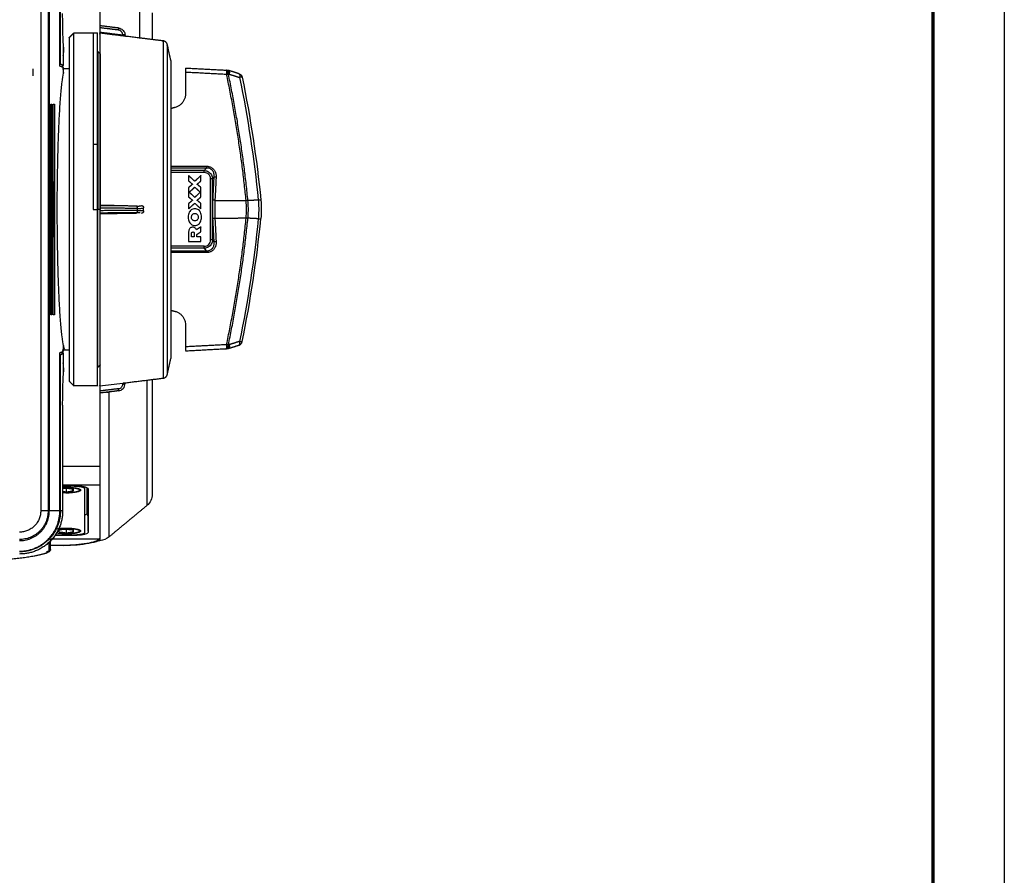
# Model space of a CAD drawing. Header units: millimetres. Extents: x 4946 to 6276, y -4769 to -3439.
# Tile 76 of 195: x 6069 to 6276, y -4380 to -4200. Entities that reach past the tile are written whole.
import ezdxf

# ---------------------------------------------------------------- set-up
doc = ezdxf.new("R2010")
doc.units = ezdxf.units.MM
doc.layers.add('ROXX_NEOmini_FIXTURE', color=7, linetype='Continuous', true_color=0x000000)

msp = doc.modelspace()

# ---------------------------------------------------------------- linework, layer by layer
at = {"layer": 'ROXX_NEOmini_FIXTURE'}
msp.add_lwpolyline([(6275.74, -4769.19), (4945.74, -4769.19), (4945.74, -3439.19), (6275.74, -3439.19)], close=True, dxfattribs=at)
at = {"layer": 'ROXX_NEOmini_FIXTURE', "color": 250, "lineweight": 70, "true_color": 0x1a171b}
msp.add_lwpolyline([(6260.74, -4754.19), (4960.74, -4754.19), (4960.74, -3454.19), (6260.74, -3454.19)], close=True, dxfattribs=at)
at = {"layer": 'ROXX_NEOmini_FIXTURE', "color": 18, "lineweight": -3, "true_color": 0x000000}
for points, degree in [([(6073.8, -4177.06), (6073.8, -4240.26), (6073.8, -4303.46)], 2), ([(6075.34, -4177.06), (6075.34, -4240.26), (6075.34, -4303.46)], 2), ([(6075.6, -4303.46), (6075.6, -4240.26), (6075.6, -4177.06)], 2), ([(6075.65, -4303.46), (6075.65, -4240.26), (6075.65, -4177.06)], 2), ([(6077.8, -4210.23), (6077.8, -4193.64), (6077.8, -4177.06)], 2), ([(6077.92, -4209.77), (6077.92, -4193.42), (6077.92, -4177.06)], 2), ([(6086.16, -4195.49), (6086.16, -4198.63), (6086.16, -4201.76)], 2), ([(6094.53, -4196.07), (6094.53, -4200.21), (6094.53, -4204.34)], 2), ([(6078.58, -4206.23), (6078.55, -4205.85), (6078.5, -4205.02), (6078.44, -4203.23), (6078.4, -4201.5), (6078.39, -4200.02), (6078.39, -4199.23)], 3), ([(6079.76, -4204.26), (6080.26, -4203.76), (6080.76, -4203.26)], 2), ([(6080.76, -4203.26), (6082.76, -4203.26), (6084.76, -4203.26)], 2), ([(6084.76, -4203.26), (6085.21, -4203.26), (6085.66, -4203.26)], 2), ([(6086.16, -4201.76), (6086.16, -4201.76), (6086.16, -4201.86), (6086.16, -4202.05), (6086.16, -4202.19)], 3), ([(6090.15, -4202.25), (6088.16, -4202.01), (6086.16, -4201.76)], 2), ([(6090.1, -4202.67), (6088.13, -4202.43), (6086.16, -4202.19)], 2), ([(6086.16, -4202.19), (6086.16, -4202.72), (6086.16, -4203.26)], 2), ([(6086.16, -4203.26), (6086.18, -4203.26), (6086.19, -4203.26)], 2), ([(6086.16, -4203.31), (6086.16, -4203.29), (6086.16, -4203.28)], 2), ([(6094.53, -4204.34), (6090.35, -4203.83), (6086.16, -4203.31)], 2), ([(6089.16, -4203.65), (6087.68, -4203.47), (6086.2, -4203.28)], 2), ([(6090.94, -4203.75), (6088.58, -4203.46), (6086.23, -4203.17)], 2), ([(6090.15, -4202.25), (6090.31, -4202.27), (6090.61, -4202.37), (6090.93, -4202.57), (6091.26, -4202.95), (6091.41, -4203.29), (6091.46, -4203.59), (6091.46, -4203.74)], 3), ([(6090.97, -4203.85), (6090.97, -4203.76), (6090.98, -4203.67)], 2), ([(6091.46, -4203.88), (6091.46, -4203.81), (6091.46, -4203.74)], 2), ([(6099.46, -4204.94), (6097, -4204.64), (6094.53, -4204.34)], 2), ([(6078.58, -4210.06), (6078.58, -4208.14), (6078.58, -4206.23)], 2), ([(6085.68, -4207.16), (6085.72, -4207.16), (6085.76, -4207.16)], 2), ([(6085.76, -4207.16), (6086.01, -4207.41), (6086.26, -4207.66)], 2), ([(6072.13, -4210.77), (6072.13, -4211.52), (6072.13, -4212.27)], 2), ([(6078.58, -4210.57), (6078.19, -4210.4), (6077.8, -4210.23)], 2), ([(6077.81, -4209.76), (6077.87, -4209.76), (6077.91, -4209.76), (6077.92, -4209.77)], 3), ([(6077.92, -4209.77), (6078.25, -4209.91), (6078.58, -4210.06)], 2), ([(6077.95, -4210.27), (6078.16, -4210.27), (6078.36, -4210.27)], 2), ([(6078.36, -4210.27), (6078.34, -4210.29), (6078.32, -4210.35), (6078.3, -4210.44)], 3), ([(6078.36, -4210.27), (6078.47, -4210.17), (6078.58, -4210.06)], 2), ([(6078.38, -4210.76), (6078.45, -4210.76), (6078.51, -4211.08), (6078.58, -4211.71)], 3), ([(6078.58, -4211.71), (6078.58, -4211.14), (6078.58, -4210.57)], 2), ([(6078.61, -4210.76), (6079.18, -4210.76), (6079.76, -4210.76)], 2), ([(6112.76, -4211.98), (6108.46, -4211.75), (6104.16, -4211.53)], 2), ([(6078.58, -4268.82), (6078.47, -4268.35), (6078.26, -4267.09), (6077.98, -4264.24), (6077.73, -4260.54), (6077.53, -4256.17), (6077.38, -4251.2), (6077.29, -4245.84), (6077.25, -4240.3), (6077.28, -4234.76), (6077.38, -4229.41), (6077.53, -4224.43), (6077.73, -4220.03), (6077.98, -4216.3), (6078.26, -4213.43), (6078.47, -4212.18), (6078.58, -4211.71)], 3), ([(6113.13, -4211.91), (6113.21, -4211.91), (6113.29, -4211.92)], 2), ([(6113.29, -4211.92), (6114.38, -4212.26), (6115.47, -4212.6)], 2), ([(6115.47, -4212.6), (6117.21, -4221.08), (6118.52, -4229.64), (6119.38, -4238.25)], 3), ([(6075.89, -4218.19), (6076.02, -4218.19), (6076.14, -4218.19)], 2), ([(6075.89, -4262.33), (6075.89, -4240.26), (6075.89, -4218.19)], 2), ([(6076.14, -4218.19), (6076.14, -4240.26), (6076.14, -4262.33)], 2), ([(6076.43, -4218.18), (6076.56, -4218.18), (6076.68, -4218.18)], 2), ([(6076.43, -4262.34), (6076.43, -4240.26), (6076.43, -4218.18)], 2), ([(6076.68, -4218.18), (6076.68, -4240.26), (6076.68, -4262.35)], 2), ([(6085.66, -4226.64), (6085.21, -4226.64), (6084.76, -4226.64)], 2), ([(6101.06, -4231.21), (6104.78, -4231.21), (6108.51, -4231.21)], 2), ([(6108.52, -4231.59), (6104.79, -4231.59), (6101.06, -4231.59)], 2), ([(6108.06, -4232.12), (6104.57, -4232.12), (6101.09, -4232.12)], 2), ([(6108.06, -4232.12), (6108.29, -4231.86), (6108.52, -4231.59)], 2), ([(6108.06, -4232.12), (6108.23, -4232.13), (6108.55, -4232.19), (6108.94, -4232.36), (6109.31, -4232.64), (6109.57, -4233), (6109.73, -4233.39), (6109.78, -4233.69), (6109.79, -4233.85)], 3), ([(6108.51, -4231.21), (6108.6, -4231.21), (6108.79, -4231.22), (6109.06, -4231.27), (6109.31, -4231.35), (6109.53, -4231.45), (6109.73, -4231.58), (6109.92, -4231.73), (6110.08, -4231.9), (6110.22, -4232.1), (6110.35, -4232.33), (6110.44, -4232.58), (6110.51, -4232.86), (6110.55, -4233.17), (6110.56, -4233.39), (6110.55, -4233.51)], 3), ([(6075.89, -4234.16), (6076.02, -4234.23), (6076.14, -4234.3)], 2), ([(6108.08, -4232.55), (6104.57, -4232.55), (6101.06, -4232.55)], 2), ([(6104.79, -4233.18), (6104.79, -4233.74), (6104.79, -4234.3)], 2), ([(6106.08, -4234.36), (6105.43, -4233.77), (6104.79, -4233.18)], 2), ([(6107.38, -4233.16), (6106.73, -4233.76), (6106.08, -4234.36)], 2), ([(6107.38, -4234.29), (6107.38, -4233.73), (6107.38, -4233.16)], 2), ([(6109.38, -4233.85), (6109.38, -4233.5), (6109.13, -4232.8), (6108.43, -4232.55), (6108.08, -4232.55)], 3), ([(6109.38, -4246.67), (6109.38, -4240.26), (6109.38, -4233.85)], 2), ([(6109.79, -4233.85), (6109.96, -4233.65), (6110.14, -4233.46)], 2), ([(6109.79, -4246.67), (6109.79, -4240.26), (6109.79, -4233.85)], 2), ([(6109.89, -4238.31), (6110.01, -4235.89), (6110.14, -4233.46)], 2), ([(6110.55, -4233.51), (6110.43, -4235.94), (6110.3, -4238.36)], 2), ([(6076.43, -4234.47), (6076.5, -4234.51), (6076.56, -4234.55)], 2), ([(6076.56, -4234.55), (6076.56, -4240.26), (6076.56, -4245.98)], 2), ([(6104.79, -4234.3), (6105.21, -4234.64), (6105.62, -4234.98)], 2), ([(6105.62, -4234.98), (6105.21, -4235.32), (6104.79, -4235.66)], 2), ([(6104.79, -4235.66), (6104.79, -4236.66), (6104.79, -4237.66)], 2), ([(6104.92, -4236.66), (6105.5, -4236.13), (6106.08, -4235.6)], 2), ([(6106.08, -4235.6), (6106.66, -4236.13), (6107.23, -4236.66)], 2), ([(6106.55, -4234.98), (6106.97, -4234.64), (6107.38, -4234.29)], 2), ([(6107.38, -4235.67), (6106.97, -4235.32), (6106.55, -4234.98)], 2), ([(6107.38, -4237.65), (6107.38, -4236.66), (6107.38, -4235.67)], 2), ([(6104.79, -4237.66), (6105.21, -4238), (6105.62, -4238.34)], 2), ([(6105.62, -4238.34), (6105.21, -4238.68), (6104.79, -4239.02)], 2), ([(6106.08, -4237.73), (6105.5, -4237.19), (6104.92, -4236.66)], 2), ([(6107.23, -4236.66), (6106.66, -4237.19), (6106.08, -4237.73)], 2), ([(6106.55, -4238.34), (6106.97, -4238), (6107.38, -4237.65)], 2), ([(6107.38, -4239.03), (6106.97, -4238.68), (6106.55, -4238.34)], 2), ([(6109.89, -4242.21), (6109.82, -4240.92), (6109.82, -4239.61), (6109.89, -4238.31)], 3), ([(6110.3, -4238.36), (6110.24, -4239.62), (6110.24, -4240.9), (6110.3, -4242.16)], 3), ([(6110.3, -4238.36), (6113.57, -4238.39), (6116.84, -4238.41)], 2), ([(6119.38, -4238.31), (6118.3, -4238.36), (6117.22, -4238.42)], 2), ([(6119.38, -4238.31), (6119.43, -4238.74), (6119.48, -4239.61), (6119.48, -4240.92), (6119.43, -4241.78), (6119.38, -4242.22)], 3), ([(6084.76, -4240.26), (6085.21, -4240.26), (6085.66, -4240.26)], 2), ([(6085.76, -4240.26), (6085.71, -4240.26), (6085.66, -4240.26)], 2), ([(6086.17, -4240.26), (6085.97, -4240.26), (6085.76, -4240.26)], 2), ([(6086.16, -4239.34), (6086.16, -4239.42), (6086.16, -4239.5)], 2), ([(6086.16, -4239.5), (6086.16, -4239.52), (6086.16, -4239.65), (6086.16, -4239.85), (6086.16, -4239.99)], 3), ([(6094, -4239.56), (6090.08, -4239.53), (6086.16, -4239.5)], 2), ([(6086.16, -4239.99), (6086.16, -4240.26), (6086.16, -4240.53)], 2), ([(6094.05, -4240.06), (6090.11, -4240.02), (6086.16, -4239.99)], 2), ([(6094.05, -4240.47), (6090.11, -4240.5), (6086.16, -4240.53)], 2), ([(6094.05, -4240.06), (6094.22, -4240.06), (6094.56, -4240.05), (6095.01, -4240.03), (6095.3, -4239.98), (6095.36, -4239.95), (6095.36, -4239.93)], 3), ([(6094.05, -4240.47), (6094.05, -4240.26), (6094.05, -4240.06)], 2), ([(6094.05, -4240.47), (6094.21, -4240.47), (6094.51, -4240.47), (6094.83, -4240.49), (6095.16, -4240.52), (6095.26, -4240.54), (6095.3, -4240.55)], 3), ([(6095.36, -4240.59), (6095.36, -4240.26), (6095.36, -4239.93)], 2), ([(6104.79, -4240.13), (6105.43, -4239.55), (6106.08, -4238.96)], 2), ([(6104.79, -4239.02), (6104.79, -4239.58), (6104.79, -4240.13)], 2), ([(6106.08, -4238.96), (6106.73, -4239.56), (6107.38, -4240.16)], 2), ([(6107.38, -4240.16), (6107.38, -4239.59), (6107.38, -4239.03)], 2), ([(6116.84, -4242.08), (6116.95, -4240.87), (6116.95, -4239.65), (6116.84, -4238.45)], 3), ([(6117.22, -4242.1), (6117.26, -4241.7), (6117.31, -4240.88), (6117.31, -4239.65), (6117.26, -4238.83), (6117.22, -4238.42)], 3), ([(6086.16, -4240.53), (6086.16, -4240.68), (6086.16, -4240.88), (6086.16, -4241), (6086.16, -4241.03)], 3), ([(6094, -4240.96), (6090.08, -4240.99), (6086.16, -4241.03)], 2), ([(6086.16, -4241.03), (6086.16, -4241.11), (6086.16, -4241.19)], 2), ([(6110.14, -4247.07), (6110.01, -4244.64), (6109.89, -4242.21)], 2), ([(6116.84, -4242.12), (6113.57, -4242.14), (6110.3, -4242.16)], 2), ([(6110.3, -4242.16), (6110.43, -4244.59), (6110.55, -4247.02)], 2), ([(6119.38, -4242.27), (6118.52, -4250.88), (6117.21, -4259.45), (6115.47, -4267.93)], 3), ([(6117.22, -4242.1), (6117.1, -4242.1), (6116.97, -4242.09), (6116.84, -4242.08)], 3), ([(6119.38, -4242.22), (6118.32, -4242.16), (6117.27, -4242.11)], 2), ([(6119.38, -4242.22), (6119.46, -4242.22), (6119.62, -4242.23), (6119.79, -4242.22), (6119.86, -4242.22), (6119.89, -4242.21)], 3), ([(6107.38, -4243.91), (6106.91, -4244.22), (6106.43, -4244.53)], 2), ([(6107.38, -4244.94), (6107.38, -4244.42), (6107.38, -4243.91)], 2), ([(6076.16, -4246.21), (6076.04, -4246.28), (6075.92, -4246.35)], 2), ([(6076.56, -4245.98), (6076.51, -4246.01), (6076.45, -4246.04)], 2), ([(6104.79, -4245.16), (6104.79, -4246.07), (6104.79, -4246.97)], 2), ([(6105.4, -4246.03), (6105.4, -4245.68), (6105.4, -4245.32)], 2), ([(6105.98, -4246.03), (6105.69, -4246.03), (6105.4, -4246.03)], 2), ([(6105.98, -4245.32), (6105.98, -4245.68), (6105.98, -4246.03)], 2), ([(6106.54, -4245.49), (6106.96, -4245.21), (6107.38, -4244.94)], 2), ([(6106.54, -4246.03), (6106.54, -4245.76), (6106.54, -4245.49)], 2), ([(6107.38, -4246.03), (6106.96, -4246.03), (6106.54, -4246.03)], 2), ([(6107.38, -4246.97), (6107.38, -4246.5), (6107.38, -4246.03)], 2), ([(6108.06, -4248.41), (6104.56, -4248.41), (6101.06, -4248.41)], 2), ([(6108.08, -4247.97), (6104.59, -4247.97), (6101.09, -4247.97)], 2), ([(6104.79, -4246.97), (6106.09, -4246.97), (6107.38, -4246.97)], 2), ([(6109.79, -4246.67), (6109.78, -4246.84), (6109.72, -4247.16), (6109.56, -4247.53), (6109.29, -4247.9), (6108.92, -4248.18), (6108.53, -4248.34), (6108.22, -4248.4), (6108.06, -4248.41)], 3), ([(6108.52, -4248.93), (6108.29, -4248.67), (6108.06, -4248.41)], 2), ([(6108.08, -4247.97), (6108.43, -4247.97), (6109.13, -4247.72), (6109.38, -4247.02), (6109.38, -4246.67)], 3), ([(6110.55, -4247.02), (6110.56, -4247.13), (6110.55, -4247.36), (6110.51, -4247.67), (6110.44, -4247.95), (6110.35, -4248.2), (6110.22, -4248.42), (6110.08, -4248.62), (6109.92, -4248.8), (6109.73, -4248.95), (6109.53, -4249.07), (6109.3, -4249.18), (6109.06, -4249.26), (6108.79, -4249.3), (6108.6, -4249.31), (6108.51, -4249.31)], 3), ([(6108.52, -4248.93), (6108.76, -4248.94), (6109.25, -4248.88), (6109.84, -4248.46), (6110.14, -4247.8), (6110.16, -4247.31), (6110.14, -4247.07)], 3), ([(6110.14, -4247.07), (6109.96, -4246.87), (6109.79, -4246.67)], 2), ([(6101.09, -4248.93), (6104.81, -4248.93), (6108.52, -4248.93)], 2), ([(6108.51, -4249.31), (6104.8, -4249.31), (6101.09, -4249.31)], 2), ([(6076.14, -4262.33), (6076.02, -4262.33), (6075.89, -4262.33)], 2), ([(6076.68, -4262.35), (6076.56, -4262.34), (6076.43, -4262.34)], 2), ([(6078.58, -4268.82), (6078.51, -4269.45), (6078.45, -4269.76), (6078.38, -4269.76)], 3), ([(6079.02, -4269.76), (6078.97, -4269.76), (6078.87, -4269.69), (6078.72, -4269.38), (6078.63, -4269.03), (6078.58, -4268.82)], 3), ([(6078.58, -4269.96), (6078.58, -4269.39), (6078.58, -4268.82)], 2), ([(6104.16, -4269), (6108.46, -4268.77), (6112.76, -4268.55)], 2), ([(6113.29, -4268.61), (6113.21, -4268.61), (6113.13, -4268.61)], 2), ([(6115.47, -4267.93), (6114.38, -4268.27), (6113.29, -4268.61)], 2), ([(6077.8, -4270.3), (6078.19, -4270.13), (6078.58, -4269.96)], 2), ([(6077.8, -4303.46), (6077.8, -4286.88), (6077.8, -4270.3)], 2), ([(6077.92, -4270.76), (6077.91, -4270.76), (6077.87, -4270.76), (6077.8, -4270.77)], 3), ([(6077.92, -4270.25), (6078.14, -4270.25), (6078.36, -4270.25)], 2), ([(6078.58, -4270.47), (6078.25, -4270.61), (6077.92, -4270.76)], 2), ([(6077.92, -4303.46), (6077.92, -4287.11), (6077.92, -4270.76)], 2), ([(6078.04, -4270.19), (6078.04, -4270.21), (6078.04, -4270.23), (6078.04, -4270.25)], 3), ([(6078.3, -4270.08), (6078.32, -4270.17), (6078.34, -4270.23), (6078.36, -4270.25)], 3), ([(6078.36, -4270.25), (6078.47, -4270.36), (6078.58, -4270.47)], 2), ([(6078.58, -4269.96), (6078.48, -4269.86), (6078.38, -4269.76)], 2), ([(6079.02, -4269.76), (6078.8, -4269.76), (6078.58, -4269.76)], 2), ([(6078.58, -4274.3), (6078.58, -4272.38), (6078.58, -4270.47)], 2), ([(6079.76, -4269.76), (6079.39, -4269.76), (6079.02, -4269.76)], 2), ([(6086.26, -4272.86), (6086.02, -4273.11), (6085.77, -4273.36)], 2), ([(6078.39, -4281.3), (6078.39, -4280.54), (6078.4, -4279.11), (6078.44, -4277.31), (6078.5, -4275.57), (6078.55, -4274.69), (6078.58, -4274.3)], 3), ([(6080.76, -4277.26), (6080.26, -4276.76), (6079.76, -4276.26)], 2), ([(6084.76, -4277.26), (6082.76, -4277.26), (6080.76, -4277.26)], 2), ([(6085.66, -4277.26), (6085.21, -4277.26), (6084.76, -4277.26)], 2), ([(6086.16, -4277.25), (6087.77, -4277.05), (6089.37, -4276.86), (6090.98, -4276.66)], 3), ([(6086.16, -4277.25), (6086.16, -4277.79), (6086.16, -4278.33)], 2), ([(6090.15, -4278.27), (6090.32, -4278.25), (6090.66, -4278.15), (6091.11, -4277.8), (6091.4, -4277.33), (6091.46, -4276.97), (6091.46, -4276.78)], 3), ([(6090.98, -4276.66), (6091.04, -4276.65), (6091.17, -4276.64), (6091.33, -4276.62), (6091.4, -4276.61), (6091.43, -4276.61)], 3), ([(6090.98, -4276.86), (6090.98, -4276.76), (6090.98, -4276.66)], 2), ([(6091.46, -4276.61), (6095.46, -4276.12), (6099.46, -4275.63)], 2), ([(6091.46, -4276.78), (6091.46, -4276.7), (6091.46, -4276.61)], 2), ([(6096.06, -4276.05), (6096.06, -4289.19), (6096.06, -4302.32)], 2), ([(6090.1, -4277.85), (6088.13, -4278.09), (6086.16, -4278.33)], 2), ([(6090.15, -4278.27), (6088.16, -4278.52), (6086.16, -4278.76)], 2), ([(6086.16, -4278.33), (6086.16, -4278.48), (6086.16, -4278.66), (6086.16, -4278.76), (6086.16, -4278.76)], 3), ([(6086.16, -4278.76), (6086.16, -4294.24), (6086.16, -4309.73)], 2), ([(6088.17, -4278.63), (6087.92, -4278.63), (6087.66, -4278.63)], 2), ([(6088.17, -4308.86), (6088.17, -4293.69), (6088.17, -4278.52)], 2), ([(6078.39, -4281.3), (6078.39, -4292.38), (6078.39, -4303.46)], 2), ([(6078.4, -4294.1), (6082.28, -4294.1), (6086.16, -4294.1)], 2), ([(6078.39, -4298.02), (6082.28, -4298.02), (6086.16, -4298.02)], 2), ([(6078.42, -4298.18), (6079.52, -4298.18), (6080.61, -4298.18)], 2), ([(6080.46, -4298.3), (6080.46, -4298.25), (6080.46, -4298.2)], 2), ([(6080.61, -4298.02), (6080.61, -4298.1), (6080.61, -4298.18)], 2), ([(6080.61, -4298.18), (6080.95, -4298.18), (6081.59, -4298.2), (6082.47, -4298.29), (6083.16, -4298.43), (6083.61, -4298.6), (6083.71, -4298.73), (6083.71, -4298.8)], 3), ([(6078.91, -4298.75), (6078.74, -4298.78), (6078.56, -4298.8), (6078.39, -4298.82)], 3), ([(6078.39, -4299.37), (6078.67, -4299.39), (6078.94, -4299.42), (6079.22, -4299.44)], 3), ([(6080.46, -4298.3), (6079.44, -4298.3), (6078.41, -4298.3)], 2), ([(6078.91, -4298.75), (6078.91, -4298.62), (6078.91, -4298.48)], 2), ([(6080.49, -4298.9), (6079.96, -4298.85), (6079.44, -4298.8), (6078.91, -4298.75)], 3), ([(6079.22, -4299.44), (6079.22, -4299.11), (6079.22, -4298.78)], 2), ([(6079.22, -4299.44), (6079.7, -4299.38), (6080.17, -4299.31), (6080.65, -4299.24)], 3), ([(6080.41, -4298.88), (6080.41, -4299.08), (6080.41, -4299.27)], 2), ([(6080.41, -4299.61), (6080.41, -4299.63), (6080.41, -4299.66)], 2), ([(6080.65, -4299.24), (6080.6, -4299.13), (6080.54, -4299.01), (6080.49, -4298.9)], 3), ([(6080.65, -4299.24), (6080.65, -4298.93), (6080.65, -4298.62)], 2), ([(6083.06, -4298.75), (6083.06, -4298.58), (6083.06, -4298.42)], 2), ([(6083.06, -4307.95), (6083.06, -4303.39), (6083.06, -4298.82)], 2), ([(6083.46, -4298.56), (6083.46, -4301.3), (6083.46, -4304.03)], 2), ([(6083.56, -4301.59), (6083.56, -4300.1), (6083.56, -4298.61)], 2), ([(6083.71, -4298.8), (6083.71, -4303.39), (6083.71, -4307.99)], 2), ([(6083.56, -4301.59), (6083.64, -4304.79), (6083.71, -4307.99)], 2), ([(6075.34, -4303.46), (6074.57, -4303.46), (6073.8, -4303.46)], 2), ([(6075.34, -4303.46), (6075.47, -4303.46), (6075.6, -4303.46)], 2), ([(6075.65, -4303.46), (6075.62, -4303.46), (6075.6, -4303.46)], 2), ([(6077.8, -4303.46), (6076.73, -4303.46), (6075.65, -4303.46)], 2), ([(6078.39, -4303.46), (6078.15, -4303.46), (6077.92, -4303.46)], 2), ([(6077.48, -4305.7), (6077.56, -4305.69), (6077.64, -4305.68)], 2), ([(6077.56, -4305.87), (6077.52, -4305.79), (6077.48, -4305.7)], 2), ([(6077.48, -4306.17), (6077.48, -4305.93), (6077.48, -4305.7)], 2), ([(6076.15, -4308.47), (6076.23, -4308.47), (6076.31, -4308.47)], 2), ([(6076.89, -4308.47), (6078.67, -4308.47), (6080.46, -4308.47)], 2), ([(6077.48, -4307.52), (6077.48, -4307.33), (6077.48, -4307.14)], 2), ([(6078.91, -4307.32), (6078.43, -4307.39), (6077.96, -4307.46), (6077.48, -4307.52)], 3), ([(6077.48, -4307.52), (6077.53, -4307.64), (6077.59, -4307.75), (6077.64, -4307.87)], 3), ([(6077.64, -4307.87), (6077.64, -4307.69), (6077.64, -4307.5)], 2), ([(6077.64, -4307.87), (6078.16, -4307.92), (6078.69, -4307.97), (6079.22, -4308.02)], 3), ([(6078.91, -4307.32), (6078.91, -4307.21), (6078.91, -4307.09)], 2), ([(6080.49, -4307.47), (6079.96, -4307.42), (6079.44, -4307.37), (6078.91, -4307.32)], 3), ([(6079.22, -4308.02), (6079.22, -4307.68), (6079.22, -4307.35)], 2), ([(6079.22, -4308.02), (6079.7, -4307.95), (6080.17, -4307.88), (6080.65, -4307.82)], 3), ([(6080.65, -4307.82), (6080.6, -4307.7), (6080.54, -4307.59), (6080.49, -4307.47)], 3), ([(6083.71, -4307.99), (6083.71, -4308.05), (6083.61, -4308.18), (6083.16, -4308.36), (6082.47, -4308.5), (6081.59, -4308.58), (6080.95, -4308.61), (6080.61, -4308.61)], 3), ([(6080.61, -4308.47), (6080.61, -4308.54), (6080.61, -4308.61)], 2), ([(6080.65, -4307.82), (6080.65, -4307.48), (6080.65, -4307.14)], 2), ([(6075.56, -4311.81), (6075.56, -4310.91), (6075.56, -4310.02)], 2), ([(6086.11, -4309.37), (6080.99, -4309.37), (6075.88, -4309.37)], 2), ([(6080.61, -4308.61), (6078.72, -4308.61), (6076.82, -4308.61)], 2), ([(6086.05, -4309.31), (6085.92, -4309.35), (6085.79, -4309.38), (6085.66, -4309.42)], 3), ([(6077.88, -4310.71), (6077.21, -4310.71), (6076.55, -4310.71), (6075.88, -4310.71)], 3), ([(6078.52, -4310.71), (6078.32, -4310.71), (6078.1, -4310.71), (6077.88, -4310.71)], 3)]:
    msp.add_open_spline(points, degree=degree, dxfattribs=at)
at = {"layer": 'ROXX_NEOmini_FIXTURE', "color": 18, "true_color": 0x000000}
for points, degree in [([(6097.16, -4199.05), (6097.16, -4201.86), (6097.16, -4204.66)], 2), ([(6097.16, -4199.05), (6097.16, -4201.86), (6097.16, -4204.66)], 2), ([(6101.06, -4209.04), (6100.7, -4207.38), (6100.33, -4205.73)], 2), ([(6101.06, -4209.04), (6100.7, -4207.38), (6100.33, -4205.73)], 2), ([(6104.16, -4210.63), (6108.45, -4210.85), (6112.74, -4211.08)], 2), ([(6104.16, -4210.63), (6108.45, -4210.85), (6112.74, -4211.08)], 2), ([(6104.16, -4210.67), (6104.16, -4210.7), (6104.16, -4210.78), (6104.16, -4210.98), (6104.16, -4211.24), (6104.16, -4211.43), (6104.16, -4211.53)], 3), ([(6104.16, -4210.67), (6104.16, -4210.7), (6104.16, -4210.78), (6104.16, -4210.98), (6104.16, -4211.24), (6104.16, -4211.43), (6104.16, -4211.53)], 3), ([(6104.16, -4211.53), (6104.16, -4213.76), (6104.16, -4216)], 2), ([(6104.16, -4211.53), (6104.16, -4213.76), (6104.16, -4216)], 2), ([(6112.74, -4211.08), (6112.83, -4211.08), (6112.91, -4211.09)], 2), ([(6112.74, -4211.08), (6112.83, -4211.08), (6112.91, -4211.09)], 2), ([(6115.33, -4211.81), (6114.24, -4211.47), (6113.15, -4211.13)], 2), ([(6115.33, -4211.81), (6114.24, -4211.47), (6113.15, -4211.13)], 2), ([(6116.01, -4212.56), (6117.76, -4221.06), (6119.06, -4229.65), (6119.92, -4238.28)], 3), ([(6116.01, -4212.56), (6117.76, -4221.06), (6119.06, -4229.65), (6119.92, -4238.28)], 3), ([(6104.16, -4216), (6104.16, -4216.22), (6104.12, -4216.65), (6103.91, -4217.26), (6103.58, -4217.82), (6103.14, -4218.29), (6102.6, -4218.66), (6102.2, -4218.82), (6101.99, -4218.88)], 3), ([(6104.16, -4216), (6104.16, -4216.22), (6104.12, -4216.65), (6103.91, -4217.26), (6103.58, -4217.82), (6103.14, -4218.29), (6102.6, -4218.66), (6102.2, -4218.82), (6101.99, -4218.88)], 3), ([(6101.99, -4218.88), (6101.54, -4219.01), (6101.08, -4219.14)], 2), ([(6101.99, -4218.88), (6101.54, -4219.01), (6101.08, -4219.14)], 2), ([(6119.93, -4238.33), (6120.05, -4239.61), (6120.05, -4240.91), (6119.93, -4242.19)], 3), ([(6119.93, -4238.33), (6120.05, -4239.61), (6120.05, -4240.91), (6119.93, -4242.19)], 3), ([(6116.01, -4267.96), (6117.76, -4259.46), (6119.06, -4250.87), (6119.92, -4242.24)], 3), ([(6116.01, -4267.96), (6117.76, -4259.46), (6119.06, -4250.87), (6119.92, -4242.24)], 3), ([(6101.06, -4261.38), (6101.52, -4261.51), (6101.99, -4261.64)], 2), ([(6101.06, -4261.38), (6101.52, -4261.51), (6101.99, -4261.64)], 2), ([(6101.99, -4261.64), (6102.2, -4261.7), (6102.6, -4261.86), (6103.14, -4262.23), (6103.58, -4262.7), (6103.91, -4263.26), (6104.12, -4263.88), (6104.16, -4264.31), (6104.16, -4264.52)], 3), ([(6101.99, -4261.64), (6102.2, -4261.7), (6102.6, -4261.86), (6103.14, -4262.23), (6103.58, -4262.7), (6103.91, -4263.26), (6104.12, -4263.88), (6104.16, -4264.31), (6104.16, -4264.52)], 3), ([(6104.16, -4264.52), (6104.16, -4266.76), (6104.16, -4269)], 2), ([(6104.16, -4264.52), (6104.16, -4266.76), (6104.16, -4269)], 2), ([(6104.16, -4269), (6104.16, -4269.1), (6104.16, -4269.29), (6104.16, -4269.54), (6104.16, -4269.74), (6104.16, -4269.82), (6104.16, -4269.85)], 3), ([(6104.16, -4269), (6104.16, -4269.1), (6104.16, -4269.29), (6104.16, -4269.54), (6104.16, -4269.74), (6104.16, -4269.82), (6104.16, -4269.85)], 3), ([(6113.15, -4269.39), (6114.24, -4269.06), (6115.33, -4268.72)], 2), ([(6113.15, -4269.39), (6114.24, -4269.06), (6115.33, -4268.72)], 2), ([(6104.16, -4269.9), (6108.45, -4269.67), (6112.74, -4269.45)], 2), ([(6104.16, -4269.9), (6108.45, -4269.67), (6112.74, -4269.45)], 2), ([(6112.74, -4269.45), (6112.83, -4269.44), (6112.91, -4269.44)], 2), ([(6112.74, -4269.45), (6112.83, -4269.44), (6112.91, -4269.44)], 2), ([(6100.32, -4274.85), (6100.69, -4273.17), (6101.06, -4271.49)], 2), ([(6100.32, -4274.85), (6100.69, -4273.17), (6101.06, -4271.49)], 2), ([(6097.16, -4275.91), (6097.16, -4287.93), (6097.16, -4299.95)], 2), ([(6097.16, -4275.91), (6097.16, -4287.93), (6097.16, -4299.95)], 2), ([(6097.16, -4299.95), (6097.16, -4300.43), (6096.95, -4301.3), (6096.43, -4302.02), (6096.06, -4302.32)], 3), ([(6097.16, -4299.95), (6097.16, -4300.43), (6096.95, -4301.3), (6096.43, -4302.02), (6096.06, -4302.32)], 3), ([(6096.06, -4302.32), (6092.11, -4305.59), (6088.17, -4308.86)], 2), ([(6096.06, -4302.32), (6092.11, -4305.59), (6088.17, -4308.86)], 2), ([(6075.86, -4311.52), (6075.86, -4310.44), (6075.86, -4309.37)], 2), ([(6075.86, -4311.52), (6075.86, -4310.44), (6075.86, -4309.37)], 2), ([(6088.17, -4308.86), (6087.58, -4309.34), (6086.92, -4309.63), (6086.16, -4309.73)], 3), ([(6088.17, -4308.86), (6087.58, -4309.34), (6086.92, -4309.63), (6086.16, -4309.73)], 3)]:
    msp.add_open_spline(points, degree=degree, dxfattribs=at)
at = {"layer": 'ROXX_NEOmini_FIXTURE', "color": 18, "lineweight": -3, "true_color": 0x000000}
for points, weights in [([(6080.76, -4240.26), (6080.76, -4203.26), (6080.76, -4203.26)], [1, 0.707106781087, 1]), ([(6084.76, -4203.26), (6084.76, -4203.26), (6084.76, -4226.64)], [1, 0.827080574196, 1]), ([(6085.66, -4226.64), (6085.66, -4203.26), (6085.66, -4203.26)], [1, 0.827080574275, 1]), ([(6086.16, -4203.31), (6086.16, -4205.1), (6086.16, -4239.34)], [1, 0.733931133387, 1]), ([(6090.1, -4202.67), (6090.15, -4202.25), (6090.15, -4202.25)], [1, 0.758234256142, 1]), ([(6079.76, -4204.26), (6079.76, -4204.26), (6079.76, -4240.26)], [1, 0.707106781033, 1]), ([(6091.46, -4203.73), (6091.43, -4203.67), (6090.98, -4203.67)], [0.971480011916, 0.731356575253, 1]), ([(6100.32, -4205.72), (6100.16, -4205.03), (6099.46, -4204.94)], [1, 0.816478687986, 1]), ([(6085.76, -4207.16), (6085.76, -4207.16), (6085.76, -4240.26)], [1, 0.707106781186, 1]), ([(6086.26, -4207.66), (6086.26, -4207.66), (6086.26, -4240.26)], [1, 0.707106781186, 1]), ([(6112.76, -4211.98), (6112.8, -4211.08), (6112.74, -4211.08)], [1, 0.74255552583, 1]), ([(6113.13, -4211.91), (6113.1, -4211.1), (6112.74, -4211.08)], [1, 0.771505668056, 1]), ([(6112.91, -4211.09), (6113.27, -4211.11), (6113.29, -4211.92)], [1, 0.77124774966, 1]), ([(6113.15, -4211.13), (6113.42, -4211.22), (6113.29, -4211.92)], [1, 0.802807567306, 1]), ([(6113.13, -4211.91), (6112.96, -4211.94), (6112.76, -4211.98)], [1, 0.980517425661, 1]), ([(6116.84, -4238.41), (6115.51, -4225.09), (6112.76, -4211.98)], [1, 0.998555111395, 1]), ([(6117.22, -4238.38), (6115.89, -4225.04), (6113.13, -4211.91)], [1, 0.998562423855, 1]), ([(6115.33, -4211.81), (6115.6, -4211.89), (6115.47, -4212.6)], [1, 0.802280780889, 1]), ([(6116.01, -4212.56), (6116, -4212.51), (6115.47, -4212.6)], [1, 0.854954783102, 1]), ([(6084.76, -4226.64), (6084.76, -4233.2), (6084.76, -4240.26)], [1, 0.982287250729, 1]), ([(6085.66, -4240.26), (6085.66, -4233.2), (6085.66, -4226.64)], [1, 0.982287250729, 1]), ([(6108.08, -4232.55), (6108.08, -4232.26), (6108.06, -4232.12)], [1, 0.866025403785, 1]), ([(6108.51, -4231.21), (6108.51, -4231.47), (6108.52, -4231.59)], [1, 0.889801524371, 1]), ([(6109.79, -4233.85), (6109.66, -4233.85), (6109.38, -4233.85)], [1, 0.866025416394, 1]), ([(6110.55, -4233.51), (6110.26, -4233.49), (6110.14, -4233.46)], [1, 0.865398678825, 1]), ([(6110.3, -4238.36), (6110.02, -4238.35), (6109.89, -4238.31)], [1, 0.865399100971, 1]), ([(6117.22, -4238.38), (6117.04, -4238.39), (6116.84, -4238.41)], [1, 0.980127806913, 1]), ([(6079.76, -4240.26), (6079.76, -4276.26), (6079.76, -4276.26)], [1, 0.707106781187, 1]), ([(6080.76, -4277.26), (6080.76, -4277.26), (6080.76, -4240.26)], [1, 0.707106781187, 1]), ([(6085.66, -4277.26), (6085.66, -4277.26), (6085.66, -4240.26)], [1, 0.707106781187, 1]), ([(6085.76, -4273.36), (6085.76, -4273.36), (6085.76, -4240.26)], [1, 0.707106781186, 1]), ([(6086.26, -4272.86), (6086.26, -4272.86), (6086.26, -4240.26)], [1, 0.707106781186, 1]), ([(6094.05, -4240.06), (6094.05, -4239.63), (6094, -4239.56)], [1, 0.758234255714, 1]), ([(6094, -4240.96), (6094.05, -4240.9), (6094.05, -4240.47)], [1, 0.758234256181, 1]), ([(6094.88, -4239.44), (6095.36, -4239.45), (6095.36, -4239.93)], [1, 0.716297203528, 1]), ([(6086.16, -4241.19), (6086.16, -4276.37), (6086.16, -4277.25)], [1, 0.724580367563, 1]), ([(6095.36, -4240.59), (6095.36, -4241.07), (6094.88, -4241.09)], [1, 0.71629720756, 1]), ([(6110.3, -4242.16), (6110.02, -4242.18), (6109.89, -4242.21)], [1, 0.865399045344, 1]), ([(6112.76, -4268.55), (6115.51, -4255.44), (6116.84, -4242.12)], [1, 0.998555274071, 1]), ([(6113.13, -4268.61), (6115.89, -4255.48), (6117.21, -4242.14)], [1, 0.998548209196, 1]), ([(6108.06, -4248.41), (6108.08, -4248.26), (6108.08, -4247.97)], [1, 0.866025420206, 1]), ([(6109.79, -4246.67), (6109.66, -4246.67), (6109.38, -4246.67)], [1, 0.866025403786, 1]), ([(6110.55, -4247.02), (6110.26, -4247.03), (6110.14, -4247.07)], [1, 0.865398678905, 1]), ([(6108.52, -4248.93), (6108.51, -4249.06), (6108.51, -4249.31)], [1, 0.88980152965, 1]), ([(6112.74, -4269.45), (6112.8, -4269.44), (6112.76, -4268.55)], [1, 0.742553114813, 1]), ([(6112.74, -4269.45), (6113.1, -4269.43), (6113.13, -4268.61)], [1, 0.771272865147, 1]), ([(6112.76, -4268.55), (6112.95, -4268.59), (6113.13, -4268.61)], [1, 0.980887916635, 1]), ([(6112.91, -4269.44), (6113.27, -4269.42), (6113.29, -4268.61)], [1, 0.771252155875, 1]), ([(6113.29, -4268.61), (6113.42, -4269.26), (6113.18, -4269.38)], [1, 0.813625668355, 0.979557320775]), ([(6115.47, -4267.93), (6116, -4268.01), (6116.01, -4267.96)], [1, 0.854997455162, 1]), ([(6090.98, -4276.86), (6091.46, -4276.86), (6091.46, -4276.78)], [1, 0.716297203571, 1]), ([(6090.15, -4278.27), (6090.15, -4278.27), (6090.1, -4277.85)], [1, 0.758234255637, 1]), ([(6077.81, -4295.18), (6077.81, -4295.23), (6077.92, -4295.28)], [1, 0.919869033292, 0.883583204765]), ([(6078.41, -4298.5), (6078.73, -4298.48), (6079.06, -4298.48)], [0.938639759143, 0.963321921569, 1]), ([(6079.06, -4298.48), (6081.59, -4298.48), (6082.1, -4298.98)], [1, 0.775710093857, 1]), ([(6082.16, -4299.1), (6082.16, -4299.72), (6079.06, -4299.72)], [1, 0.707106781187, 1]), ([(6083.06, -4298.82), (6083.06, -4298.3), (6080.46, -4298.3)], [1, 0.707106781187, 1]), ([(6082.1, -4298.98), (6082.16, -4299.04), (6082.16, -4299.1)], [1, 0.994757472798, 1]), ([(6077.95, -4301.42), (6077.84, -4301.38), (6077.82, -4301.33)], [0.876352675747, 0.903226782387, 0.961778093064]), ([(6077.85, -4300.69), (6077.88, -4300.69), (6077.92, -4300.69)], [0.88989742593, 0.892139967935, 0.89452088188]), ([(6069.36, -4311.9), (6077.8, -4311.9), (6077.8, -4303.46)], [1, 0.707106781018, 1]), ([(6078.39, -4303.46), (6078.39, -4312.49), (6069.36, -4312.49)], [1, 0.707106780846, 1]), ([(6077.92, -4303.46), (6077.92, -4312.02), (6069.36, -4312.02)], [1, 0.707106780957, 1]), ([(6073.8, -4303.46), (6073.8, -4307.9), (6069.36, -4307.9)], [1, 0.707106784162, 1]), ([(6069.36, -4309.69), (6075.6, -4309.69), (6075.6, -4303.46)], [1, 0.707106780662, 1]), ([(6075.34, -4303.46), (6075.34, -4309.44), (6069.36, -4309.44)], [1, 0.707106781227, 1]), ([(6077.92, -4303.46), (6077.91, -4303.46), (6077.8, -4303.46)], [1, 0.919033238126, 0.886229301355]), ([(6077.9, -4303.66), (6077.81, -4303.71), (6077.81, -4303.76)], [0.89090483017, 0.927512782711, 1]), ([(6077.81, -4303.76), (6077.81, -4303.77), (6077.82, -4303.78)], [1, 0.979446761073, 0.961778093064]), ([(6083.46, -4304.03), (6083.46, -4304.19), (6083.1, -4304.32)], [1, 0.904862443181, 0.871530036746]), ([(6076.93, -4307.23), (6077.01, -4307.21), (6077.09, -4307.2)], [0.889197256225, 0.887978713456, 0.887866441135]), ([(6077.11, -4308.16), (6077.11, -4308.15), (6077.1, -4308.15)], [0.855919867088, 0.855803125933, 0.85569214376]), ([(6077.48, -4307.14), (6078.22, -4307.06), (6079.06, -4307.06)], [0.892740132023, 0.911260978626, 1]), ([(6079.06, -4307.06), (6081.59, -4307.06), (6082.1, -4307.55)], [1, 0.775710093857, 1]), ([(6082.16, -4307.67), (6082.16, -4308.29), (6079.06, -4308.29)], [1, 0.707106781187, 1]), ([(6080.46, -4308.47), (6083.06, -4308.47), (6083.06, -4307.95)], [1, 0.707106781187, 1]), ([(6082.1, -4307.55), (6082.16, -4307.61), (6082.16, -4307.67)], [1, 0.994757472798, 1]), ([(6075.56, -4309.31), (6075.56, -4309.26), (6075.54, -4309.21)], [1, 0.992481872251, 0.987548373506]), ([(6075.64, -4309.3), (6075.6, -4309.31), (6075.56, -4309.31)], [0.917105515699, 0.950026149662, 1]), ([(6067.57, -4313.5), (6072.05, -4313.13), (6074.76, -4312.33)], [1, 0.956723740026, 1]), ([(6074.76, -4312.33), (6075.49, -4312.12), (6075.56, -4311.86)], [1, 0.960218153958, 0.992804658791]), ([(6074.88, -4312.31), (6074.92, -4312.29), (6074.95, -4312.26)], [0.959474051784, 0.921661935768, 0.91243733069]), ([(6075.86, -4311.52), (6075.86, -4311.81), (6075.56, -4311.81)], [1, 0.707106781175, 1])]:
    msp.add_rational_spline(points, weights, degree=2, dxfattribs=at)
for points, knots in [([(6090.98, -4203.67), (6090.98, -4203.6), (6090.97, -4203.47), (6090.91, -4203.3), (6090.84, -4203.16), (6090.76, -4203.04), (6090.67, -4202.94), (6090.58, -4202.87), (6090.48, -4202.8), (6090.37, -4202.74), (6090.24, -4202.7), (6090.15, -4202.68), (6090.1, -4202.67)], [0, 0, 0, 0, 0.199725, 0.380209, 0.542039, 0.685913, 0.814715, 0.934727, 1.052521, 1.1747, 1.307976, 1.459358, 1.459358, 1.459358, 1.459358]), ([(6091.43, -4203.83), (6091.4, -4203.82), (6091.3, -4203.8), (6091.15, -4203.78), (6090.99, -4203.76)], [0.1966329, 0.1966329, 0.1966329, 0.1966329, 0.4030287, 0.792285, 0.792285, 0.792285, 0.792285]), ([(6078.57, -4206.23), (6078.56, -4206.65), (6078.53, -4207.38), (6078.49, -4207.96), (6078.45, -4208.09), (6078.43, -4208.08)], [0.242552, 0.242552, 0.242552, 0.242552, 1.995687, 3.991373, 5.98706, 5.98706, 5.98706, 5.98706]), ([(6110.14, -4233.46), (6110.16, -4233.22), (6110.14, -4232.73), (6109.84, -4232.06), (6109.25, -4231.64), (6108.76, -4231.58), (6108.52, -4231.59)], [0, 0, 0, 0, 0.735386, 1.470772, 2.206159, 2.941545, 2.941545, 2.941545, 2.941545]), ([(6119.41, -4238.29), (6119.48, -4238.28), (6119.62, -4238.28), (6119.79, -4238.28), (6119.86, -4238.29), (6119.89, -4238.3)], [0.0317445, 0.0317445, 0.0317445, 0.0317445, 0.2751878, 0.5503756, 0.8255634, 0.8255634, 0.8255634, 0.8255634]), ([(6086.16, -4239.34), (6087.13, -4239.34), (6088.14, -4239.35), (6089.15, -4239.36), (6089.19, -4239.36)], [0, 0, 0, 0, 2.926212, 3.045727, 3.045727, 3.045727, 3.045727]), ([(6094, -4239.56), (6094.1, -4239.56), (6094.28, -4239.56), (6094.53, -4239.54), (6094.72, -4239.52), (6094.8, -4239.49), (6094.83, -4239.48)], [0, 0, 0, 0, 0.295323, 0.581819, 0.862442, 1.152405, 1.152405, 1.152405, 1.152405]), ([(6106.09, -4240.11), (6105.95, -4240.11), (6105.67, -4240.16), (6105.29, -4240.35), (6104.99, -4240.67), (6104.79, -4241.1), (6104.7, -4241.61), (6104.7, -4242.15), (6104.79, -4242.65), (6104.99, -4243.09), (6105.29, -4243.4), (6105.67, -4243.59), (6105.95, -4243.64), (6106.09, -4243.64)], [0, 0, 0, 0, 0.790267, 1.56269, 2.35212, 3.212995, 4.194162, 5.235348, 6.209386, 7.067119, 7.856021, 8.628191, 9.41931, 9.41931, 9.41931, 9.41931]), ([(6106.09, -4243.64), (6106.23, -4243.64), (6106.51, -4243.59), (6106.89, -4243.4), (6107.2, -4243.08), (6107.4, -4242.65), (6107.48, -4242.14), (6107.48, -4241.61), (6107.39, -4241.1), (6107.2, -4240.67), (6106.89, -4240.35), (6106.51, -4240.16), (6106.23, -4240.11), (6106.09, -4240.11)], [0, 0, 0, 0, 0.790181, 1.562734, 2.352339, 3.213401, 4.194782, 5.23596, 6.209782, 7.067333, 7.856061, 8.628103, 9.41931, 9.41931, 9.41931, 9.41931]), ([(6093.88, -4241.13), (6093.25, -4241.13), (6091.64, -4241.14), (6089.07, -4241.16), (6087.13, -4241.18), (6086.16, -4241.19)], [1.002959, 1.002959, 1.002959, 1.002959, 2.926212, 5.852425, 8.778637, 8.778637, 8.778637, 8.778637]), ([(6094.66, -4241), (6094.63, -4241), (6094.57, -4240.99), (6094.48, -4240.98), (6094.38, -4240.97), (6094.27, -4240.97), (6094.14, -4240.96), (6094.05, -4240.96), (6094, -4240.96)], [0.6859125, 0.6859125, 0.6859125, 0.6859125, 0.8147146, 0.9347266, 1.0525205, 1.1747, 1.3079761, 1.4593576, 1.4593576, 1.4593576, 1.4593576]), ([(6105.38, -4241.88), (6105.38, -4241.79), (6105.42, -4241.61), (6105.55, -4241.37), (6105.74, -4241.19), (6105.97, -4241.1), (6106.22, -4241.1), (6106.45, -4241.19), (6106.64, -4241.37), (6106.77, -4241.61), (6106.8, -4241.79), (6106.8, -4241.88)], [0, 0, 0, 0, 0.493567, 1.014491, 1.509894, 1.959001, 2.388286, 2.838658, 3.33253, 3.849923, 4.341522, 4.341522, 4.341522, 4.341522]), ([(6106.8, -4241.88), (6106.8, -4241.97), (6106.78, -4242.16), (6106.66, -4242.4), (6106.47, -4242.57), (6106.22, -4242.65), (6105.96, -4242.65), (6105.71, -4242.57), (6105.52, -4242.39), (6105.41, -4242.16), (6105.38, -4241.97), (6105.38, -4241.88)], [0, 0, 0, 0, 0.550461, 1.029427, 1.483727, 1.963398, 2.475998, 2.95431, 3.406265, 3.881809, 4.427622, 4.427622, 4.427622, 4.427622]), ([(6106.43, -4244.53), (6106.39, -4244.43), (6106.3, -4244.26), (6106.07, -4244.07), (6105.79, -4243.99), (6105.51, -4243.99), (6105.24, -4244.06), (6105.03, -4244.24), (6104.89, -4244.49), (6104.8, -4244.81), (6104.79, -4245.04), (6104.79, -4245.16)], [0, 0, 0, 0, 0.559746, 1.08005, 1.623602, 2.167157, 2.655721, 3.137829, 3.676944, 4.288941, 4.963366, 4.963366, 4.963366, 4.963366]), ([(6105.4, -4245.32), (6105.4, -4245.28), (6105.41, -4245.2), (6105.45, -4245.09), (6105.53, -4245.02), (6105.6, -4244.99), (6105.64, -4244.99)], [0, 0, 0, 0, 0.2370146, 0.4501843, 0.6516956, 0.8545509, 0.8545509, 0.8545509, 0.8545509]), ([(6105.74, -4244.99), (6105.78, -4244.99), (6105.85, -4245.02), (6105.93, -4245.09), (6105.98, -4245.2), (6105.98, -4245.28), (6105.98, -4245.32)], [0, 0, 0, 0, 0.203558, 0.4045744, 0.6172771, 0.8549975, 0.8549975, 0.8549975, 0.8549975]), ([(6115.35, -4268.71), (6115.38, -4268.69), (6115.44, -4268.64), (6115.5, -4268.47), (6115.51, -4268.22), (6115.49, -4268.03), (6115.47, -4267.93)], [-1.226259, -1.226259, -1.226259, -1.226259, -0.969807, -0.646538, -0.323269, 0, 0, 0, 0]), ([(6078.43, -4272.45), (6078.45, -4272.42), (6078.48, -4272.53), (6078.53, -4273.19), (6078.56, -4273.9), (6078.57, -4274.3)], [0, 0, 0, 0, 1.997559, 3.995118, 5.746662, 5.746662, 5.746662, 5.746662]), ([(6090.1, -4277.85), (6090.2, -4277.84), (6090.38, -4277.79), (6090.63, -4277.64), (6090.82, -4277.42), (6090.95, -4277.16), (6090.98, -4276.96), (6090.98, -4276.86)], [0, 0, 0, 0, 0.295323, 0.581819, 0.862442, 1.152405, 1.468774, 1.468774, 1.468774, 1.468774]), ([(6086.1, -4309.43), (6085.89, -4309.58), (6085.22, -4309.9), (6083.55, -4310.31), (6081.23, -4310.6), (6079.45, -4310.69), (6078.52, -4310.71)], [0, 0, 0, 0, 2.454429, 5.203267, 7.952104, 10.700942, 10.700942, 10.700942, 10.700942])]:
    msp.add_open_spline(points, degree=3, knots=knots, dxfattribs=at)
for points, weights, knots in [([(6099.46, -4204.94), (6099.46, -4206.75), (6099.46, -4241.19), (6099.46, -4275.63), (6099.46, -4275.63)], [1, 0.716301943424, 1, 0.716301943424, 1], [-109.257502, -109.257502, -109.257502, -54.628751, -54.628751, 0, 0, 0]), ([(6100.32, -4205.72), (6100.32, -4207.48), (6100.32, -4241.17), (6100.32, -4274.85), (6100.32, -4274.85)], [1, 0.716301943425, 1, 0.716301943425, 1], [-106.858227, -106.858227, -106.858227, -53.429113, -53.429113, 0, 0, 0]), ([(6101.06, -4209.04), (6101.06, -4209.57), (6101.06, -4240.53), (6101.06, -4271.49), (6101.06, -4271.49)], [1, 0.71012512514, 1, 0.71012512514, 1], [-97.568294, -97.568294, -97.568294, -48.784147, -48.784147, 0, 0, 0]), ([(6079.06, -4298.53), (6081.93, -4298.53), (6081.93, -4299.1), (6081.93, -4299.67), (6079.06, -4299.67), (6078.71, -4299.67), (6078.36, -4299.66)], [1, 0.707106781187, 1, 0.707106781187, 1, 0.950764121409, 0.918081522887], [0, 0, 0, 5.654867, 5.654867, 11.309734, 11.309734, 12.260327, 12.260327, 12.260327]), ([(6077.48, -4307.2), (6078.2, -4307.1), (6079.06, -4307.1), (6081.93, -4307.1), (6081.93, -4307.67), (6081.93, -4308.25), (6079.06, -4308.25), (6077.95, -4308.25), (6077.12, -4308.1)], [0.862266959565, 0.889275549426, 1, 0.707106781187, 1, 0.707106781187, 1, 0.861164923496, 0.853948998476], [-2.137748, -2.137748, -2.137748, 0, 0, 5.654867, 5.654867, 11.309734, 11.309734, 13.990212, 13.990212, 13.990212])]:
    msp.add_rational_spline(points, weights, degree=2, knots=knots, dxfattribs=at)
at = {"layer": 'ROXX_NEOmini_FIXTURE', "color": 18, "true_color": 0x000000}
for points, weights in [([(6112.91, -4211.09), (6113.03, -4211.09), (6113.15, -4211.13)], [1, 0.992276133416, 1]), ([(6112.91, -4211.09), (6113.03, -4211.09), (6113.15, -4211.13)], [1, 0.992276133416, 1]), ([(6115.33, -4211.81), (6115.89, -4211.98), (6116.01, -4212.56)], [1, 0.860974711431, 1]), ([(6115.33, -4211.81), (6115.89, -4211.98), (6116.01, -4212.56)], [1, 0.860974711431, 1]), ([(6115.33, -4268.72), (6115.89, -4268.54), (6116.01, -4267.96)], [1, 0.860967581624, 1]), ([(6115.33, -4268.72), (6115.89, -4268.54), (6116.01, -4267.96)], [1, 0.860967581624, 1]), ([(6112.91, -4269.44), (6113.03, -4269.43), (6113.15, -4269.39)], [1, 0.992275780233, 1]), ([(6112.91, -4269.44), (6113.03, -4269.43), (6113.15, -4269.39)], [1, 0.992275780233, 1]), ([(6099.46, -4275.63), (6100.16, -4275.54), (6100.32, -4274.85)], [1, 0.816478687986, 1]), ([(6099.46, -4275.63), (6100.16, -4275.54), (6100.32, -4274.85)], [1, 0.816478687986, 1]), ([(6075.67, -4311.79), (6075.45, -4311.94), (6075.01, -4312.07)], [0.978175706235, 0.977146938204, 1]), ([(6075.67, -4311.79), (6075.45, -4311.94), (6075.01, -4312.07)], [0.978175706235, 0.977146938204, 1])]:
    msp.add_rational_spline(points, weights, degree=2, dxfattribs=at)
for points, knots in [([(6086.12, -4309.68), (6086.05, -4309.71), (6085.98, -4309.74), (6085.92, -4309.76), (6085.29, -4309.98), (6084.66, -4310.14), (6083.87, -4310.29), (6083.13, -4310.42), (6082.29, -4310.53), (6081.4, -4310.61), (6080.5, -4310.69), (6079.55, -4310.74), (6078.58, -4310.76)], [3.443675, 3.443675, 3.443675, 3.443675, 3.798711, 3.798711, 3.798711, 6.821304, 6.821304, 6.821304, 9.754029, 9.754029, 9.754029, 12.688383, 12.688383, 12.688383, 12.688383]), ([(6086.12, -4309.68), (6086.05, -4309.71), (6085.98, -4309.74), (6085.92, -4309.76), (6085.29, -4309.98), (6084.66, -4310.14), (6083.87, -4310.29), (6083.13, -4310.42), (6082.29, -4310.53), (6081.4, -4310.61), (6080.5, -4310.69), (6079.55, -4310.74), (6078.58, -4310.76)], [3.443675, 3.443675, 3.443675, 3.443675, 3.798711, 3.798711, 3.798711, 6.821304, 6.821304, 6.821304, 9.754029, 9.754029, 9.754029, 12.688383, 12.688383, 12.688383, 12.688383]), ([(6075.86, -4311.52), (6075.86, -4311.68), (6075.78, -4311.82), (6075.67, -4311.92), (6075.59, -4312), (6075.49, -4312.07), (6075.37, -4312.13)], [0, 0, 0, 0, 1.051586, 1.051586, 1.051586, 1.888509, 1.888509, 1.888509, 1.888509]), ([(6075.86, -4311.52), (6075.86, -4311.68), (6075.78, -4311.82), (6075.67, -4311.92), (6075.59, -4312), (6075.49, -4312.07), (6075.37, -4312.13)], [0, 0, 0, 0, 1.051586, 1.051586, 1.051586, 1.888509, 1.888509, 1.888509, 1.888509])]:
    msp.add_open_spline(points, degree=3, knots=knots, dxfattribs=at)

doc.saveas('drawing.dxf')
